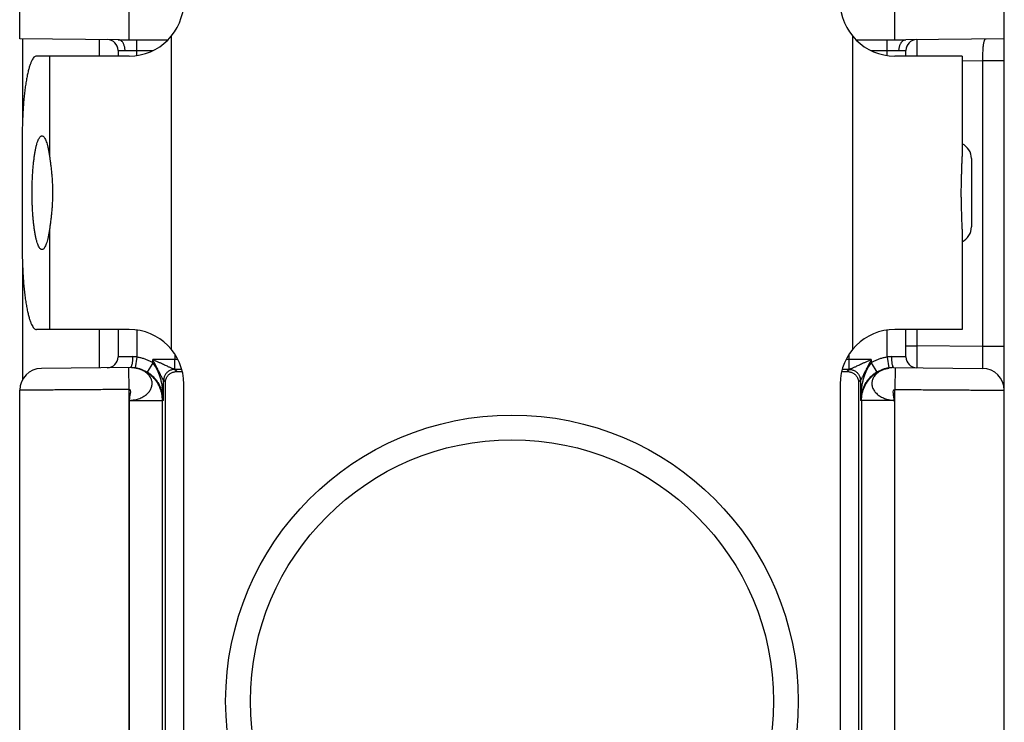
# Model space of a CAD drawing. Header units: inches. Extents: x 0.2 to 16.8, y 0.1 to 10.8.
# Tile 21 of 23: x 8.873 to 9.773, y 7.991 to 8.634. Entities that reach past the tile are written whole.
import ezdxf

# ---------------------------------------------------------------- set-up
doc = ezdxf.new("R2010")
doc.units = ezdxf.units.IN
doc.header["$LTSCALE"] = 0.935
doc.header["$MEASUREMENT"] = 0
doc.layers.get('0').update_dxf_attribs({"linetype": 'CONTINUOUS'})

msp = doc.modelspace()

# ---------------------------------------------------------------- linework, layer by layer
at = {"color": 7, "linetype": 'CONTINUOUS'}
for p, q in [((8.87268, 8.61618), (8.87268, 10.29739)), ((8.97268, 8.61539), (8.97268, 8.67527)), ((9.67268, 8.61539), (9.67268, 8.67527)), ((9.77268, 7.64146), (9.77268, 8.64955)), ((8.96268, 8.61539), (8.87268, 8.61618)), ((8.87518, 8.61616), (8.87518, 8.53873)), ((8.94518, 8.61555), (8.94518, 8.60039)), ((8.96268, 8.61539), (9.00838, 8.61539)), ((8.97968, 8.60093), (8.97968, 8.61539)), ((9.01126, 8.61859), (9.01126, 8.3322)), ((9.63411, 8.3322), (9.63411, 8.61859)), ((9.637, 8.61539), (9.68268, 8.61539)), ((9.66568, 8.60093), (9.66568, 8.61539)), ((9.77268, 8.61618), (9.68268, 8.61539)), ((8.96268, 8.60548), (8.96268, 8.60039)), ((8.96896, 8.60539), (8.99442, 8.60539)), ((9.65096, 8.60539), (9.67641, 8.60539)), ((9.68268, 8.60039), (9.68268, 8.60548)), ((8.97268, 8.60039), (8.888, 8.60039)), ((8.89998, 8.60039), (8.89998, 8.50862)), ((9.73411, 8.60039), (9.67268, 8.60039)), ((9.73411, 8.60039), (9.73411, 8.50862)), ((9.75268, 8.596), (9.73411, 8.59584)), ((9.77268, 8.596), (9.75268, 8.596)), ((9.75268, 8.596), (9.75268, 8.33478)), ((8.87497, 8.52539), (8.87497, 8.42539)), ((9.74268, 8.50661), (9.74268, 8.44418)), ((8.89998, 8.44217), (8.89998, 8.35039)), ((9.73411, 8.44217), (9.73411, 8.35039)), ((8.87518, 8.41206), (8.87518, 8.3044)), ((8.97268, 8.35039), (8.888, 8.35039)), ((8.94518, 8.35039), (8.94518, 8.31524)), ((8.96268, 8.35039), (8.96268, 8.32531)), ((8.97968, 8.34986), (8.97968, 8.32507)), ((9.66568, 8.32507), (9.66568, 8.34986)), ((9.73411, 8.35039), (9.67268, 8.35039)), ((9.68268, 8.32531), (9.68268, 8.35039)), ((9.69268, 8.35039), (9.69268, 8.33531)), ((9.68268, 8.33531), (9.69268, 8.33531)), ((9.75268, 8.33478), (9.69268, 8.33531)), ((9.77268, 8.33478), (9.75268, 8.33478)), ((8.97968, 8.32507), (8.97824, 8.31518)), ((9.01462, 8.32755), (9.01462, 8.32282)), ((9.63075, 8.32282), (9.63075, 8.32755)), ((9.66568, 8.32507), (9.66713, 8.31518)), ((8.99427, 8.31993), (8.98919, 8.31132)), ((9.01462, 8.32282), (8.99427, 8.32282)), ((8.99427, 8.31993), (8.99427, 8.32282)), ((9.01442, 8.31383), (9.01462, 8.32282)), ((9.6511, 8.32282), (9.63075, 8.32282)), ((9.63095, 8.31383), (9.63075, 8.32282)), ((9.6511, 8.32282), (9.6511, 8.31993)), ((9.6511, 8.31993), (9.65618, 8.31132)), ((8.97404, 8.31549), (8.89251, 8.31478)), ((8.97268, 8.29548), (8.97251, 8.31548)), ((8.97883, 8.31492), (8.97864, 8.31496)), ((9.01622, 8.31186), (9.01427, 8.31381)), ((9.6311, 8.31381), (9.62915, 8.31186)), ((9.66674, 8.31496), (9.66653, 8.31491)), ((9.66698, 8.31501), (9.66673, 8.31496)), ((9.66729, 8.31508), (9.66695, 8.31501)), ((9.67133, 8.31549), (9.75286, 8.31478)), ((9.67286, 8.31548), (9.67268, 8.29548)), ((9.00592, 8.30216), (9.00427, 8.30381)), ((9.00427, 8.28549), (9.00427, 8.30381)), ((9.00592, 7.97805), (9.00592, 8.30216)), ((9.02268, 7.86039), (9.02268, 8.30039)), ((9.62268, 8.30039), (9.62268, 7.86039)), ((9.6411, 8.30381), (9.63945, 8.30216)), ((9.63945, 8.30216), (9.63945, 7.97805)), ((9.6411, 8.30381), (9.6411, 8.28549)), ((8.87268, 7.6416), (8.87268, 8.29478)), ((8.97307, 7.84388), (8.9732, 8.28548)), ((8.9732, 8.28548), (9.0032, 8.28548)), ((9.00427, 8.28549), (9.0032, 8.28548)), ((9.0032, 7.84388), (9.0032, 8.28548)), ((9.64217, 8.28548), (9.6411, 8.28549)), ((9.67217, 8.28548), (9.64217, 8.28548)), ((9.64217, 8.28548), (9.64217, 7.84388)), ((9.67217, 8.28548), (9.6723, 7.84388))]:
    msp.add_line(p, q, dxfattribs=at)
for points in [[(8.97864, 8.31496), (8.97842, 8.31501), (8.97813, 8.31507), (8.97776, 8.31514), (8.97734, 8.31522), (8.97688, 8.31529), (8.97638, 8.31536), (8.97584, 8.31541), (8.97527, 8.31546), (8.97467, 8.31549), (8.97404, 8.31549)], [(9.67136, 8.31549), (9.67073, 8.31549), (9.67014, 8.31546), (9.66958, 8.31542), (9.66904, 8.31536), (9.66855, 8.3153), (9.66809, 8.31522), (9.66766, 8.31515), (9.66724, 8.31507)]]:
    msp.add_lwpolyline(points, dxfattribs=at)
for radius in [0.26173, 0.2391]:
    msp.add_circle((9.32268, 8.01039), radius, dxfattribs=at)
for centre, radius, start, end in [((8.97268, 8.65039), 0.05, 270, 360), ((9.67268, 8.65039), 0.05, 180, 270), ((8.95268, 8.60548), 0.01, 0, 89.50006), ((9.69268, 8.60548), 0.01, 90.5, 179.99986), ((9.72768, 8.50661), 0.015, 0, 64.60515), ((9.72768, 8.44418), 0.015, 295.39485, 360), ((8.97268, 8.30039), 0.05, 0, 90), ((9.67268, 8.30039), 0.05, 90, 180), ((8.95268, 8.32531), 0.01, 270.5, 360), ((9.69268, 8.32531), 0.01, 180, 269.50006), ((8.89268, 8.29478), 0.02, 90.5, 180), ((9.75268, 8.29478), 0.02, 0, 89.5)]:
    msp.add_arc(centre, radius, start, end, dxfattribs=at)
for points, knots in [([(8.96898, 8.60539), (8.96898, 8.60583), (8.96895, 8.6067), (8.96879, 8.60797), (8.96852, 8.60921), (8.96816, 8.61038), (8.96771, 8.61147), (8.96717, 8.61246), (8.96655, 8.61332), (8.96587, 8.61406), (8.96513, 8.61464), (8.96434, 8.61507), (8.96353, 8.61533), (8.96296, 8.61539), (8.96268, 8.61539)], [0, 0, 0, 0, 0.100701, 0.200464, 0.298247, 0.393104, 0.484217, 0.570942, 0.652865, 0.729857, 0.802132, 0.870297, 0.935358, 1, 1, 1, 1]), ([(9.67639, 8.60539), (9.6764, 8.60583), (9.67646, 8.60669), (9.67661, 8.60797), (9.67688, 8.60921), (9.67724, 8.61038), (9.67769, 8.61147), (9.67823, 8.61246), (9.67885, 8.61332), (9.67953, 8.61406), (9.68027, 8.61464), (9.68105, 8.61507), (9.68186, 8.61533), (9.68241, 8.61539), (9.68268, 8.61539)], [0, 0, 0, 0, 0.101039, 0.201009, 0.298998, 0.394046, 0.485322, 0.57217, 0.654169, 0.731188, 0.80345, 0.871583, 0.936631, 1, 1, 1, 1]), ([(9.6926, 8.61548), (9.6926, 8.61544), (9.6926, 8.61527), (9.6926, 8.6149), (9.6926, 8.61428), (9.69261, 8.61342), (9.69261, 8.61234), (9.69262, 8.61104), (9.69262, 8.60955), (9.69263, 8.60789), (9.69264, 8.60607), (9.69265, 8.60412), (9.69266, 8.60221), (9.69266, 8.60096), (9.69266, 8.60039)], [0, 0, 0, 0, 0.008352, 0.033305, 0.074542, 0.131547, 0.203599, 0.289788, 0.389008, 0.499925, 0.621074, 0.75096, 0.88803, 1, 1, 1, 1]), ([(9.75608, 8.61603), (9.75588, 8.61603), (9.75546, 8.61595), (9.75491, 8.61554), (9.75448, 8.6149), (9.75412, 8.61403), (9.75382, 8.61295), (9.75357, 8.61166), (9.75336, 8.61017), (9.75318, 8.6085), (9.75303, 8.60668), (9.75292, 8.60471), (9.75282, 8.60263), (9.75276, 8.60047), (9.75271, 8.59825), (9.75269, 8.59676), (9.75268, 8.596)], [0, 0, 0, 0, 0.029139, 0.059052, 0.094475, 0.138141, 0.191116, 0.253535, 0.325008, 0.404829, 0.492076, 0.585698, 0.684557, 0.787428, 0.893021, 1, 1, 1, 1]), ([(8.96268, 8.60548), (8.96272, 8.60548), (8.96286, 8.60548), (8.96317, 8.60547), (8.96369, 8.60547), (8.9644, 8.60546), (8.96531, 8.60544), (8.96639, 8.60543), (8.96762, 8.60541), (8.9685, 8.6054), (8.96896, 8.60539)], [0, 0, 0, 0, 0.016768, 0.066866, 0.149675, 0.264166, 0.408951, 0.582131, 0.781019, 1, 1, 1, 1]), ([(9.67641, 8.60539), (9.67688, 8.6054), (9.67776, 8.60541), (9.679, 8.60543), (9.68007, 8.60544), (9.68097, 8.60546), (9.68169, 8.60547), (9.6822, 8.60547), (9.68251, 8.60548), (9.68265, 8.60548), (9.68268, 8.60548)], [0, 0, 0, 0, 0.222505, 0.420865, 0.593186, 0.737164, 0.851097, 0.933479, 0.983319, 1, 1, 1, 1]), ([(8.888, 8.60039), (8.88761, 8.60039), (8.88674, 8.60015), (8.8856, 8.5992), (8.8845, 8.59774), (8.88344, 8.59575), (8.88241, 8.59323), (8.88141, 8.59021), (8.88047, 8.58669), (8.87957, 8.58272), (8.87874, 8.5783), (8.87798, 8.57349), (8.8773, 8.56831), (8.87669, 8.5628), (8.87617, 8.55701), (8.87574, 8.55098), (8.8754, 8.54476), (8.87515, 8.53839), (8.87501, 8.53191), (8.87497, 8.52757), (8.87497, 8.52539)], [0, 0, 0, 0, 0.01501, 0.033132, 0.056205, 0.085003, 0.119817, 0.160664, 0.207377, 0.259757, 0.317442, 0.380071, 0.447239, 0.518415, 0.593152, 0.670865, 0.750989, 0.832983, 0.91617, 1, 1, 1, 1]), ([(8.884, 8.47539), (8.884, 8.47702), (8.88403, 8.48027), (8.88415, 8.4851), (8.88435, 8.48985), (8.88462, 8.49447), (8.88497, 8.49892), (8.88538, 8.50316), (8.88587, 8.50716), (8.88641, 8.51087), (8.88702, 8.51427), (8.88767, 8.51733), (8.88837, 8.52002), (8.88911, 8.52232), (8.88988, 8.5242), (8.89068, 8.52567), (8.8915, 8.52671), (8.8923, 8.52729), (8.89284, 8.52739), (8.89303, 8.52739)], [0, 0, 0, 0, 0.090411, 0.180166, 0.268179, 0.354058, 0.436864, 0.515841, 0.590571, 0.66014, 0.72421, 0.782224, 0.833636, 0.878332, 0.91596, 0.946597, 0.970655, 0.989207, 1, 1, 1, 1]), ([(8.89303, 8.52739), (8.89313, 8.52739), (8.89353, 8.52736), (8.89427, 8.52699), (8.8951, 8.52609), (8.8959, 8.52478), (8.89668, 8.52304), (8.89743, 8.52089), (8.89815, 8.51834), (8.89882, 8.51542), (8.89944, 8.51214), (8.89981, 8.50983), (8.89998, 8.50862)], [0, 0, 0, 0, 0.013061, 0.057788, 0.114723, 0.188254, 0.279637, 0.389454, 0.51734, 0.662227, 0.823706, 1, 1, 1, 1]), ([(8.89998, 8.50862), (8.90015, 8.50743), (8.9005, 8.50498), (8.901, 8.50119), (8.90147, 8.4972), (8.90189, 8.49303), (8.90224, 8.48874), (8.9025, 8.48434), (8.90266, 8.47988), (8.90269, 8.47689), (8.90269, 8.47539)], [0, 0, 0, 0, 0.107772, 0.222648, 0.343597, 0.469414, 0.59897, 0.73125, 0.865238, 1, 1, 1, 1]), ([(9.73411, 8.44217), (9.73411, 8.44343), (9.73407, 8.44606), (9.73396, 8.45012), (9.73382, 8.45442), (9.73367, 8.45889), (9.73353, 8.46351), (9.73343, 8.46823), (9.73338, 8.473), (9.73338, 8.47779), (9.73343, 8.48256), (9.73353, 8.48728), (9.73367, 8.49189), (9.73382, 8.49637), (9.73396, 8.50067), (9.73407, 8.50473), (9.73411, 8.50735), (9.73411, 8.50862)], [0, 0, 0, 0, 0.057174, 0.11851, 0.183387, 0.251036, 0.320796, 0.391919, 0.463907, 0.536099, 0.608087, 0.679207, 0.74897, 0.816612, 0.881494, 0.942826, 1, 1, 1, 1]), ([(8.89303, 8.4234), (8.89284, 8.4234), (8.8923, 8.4235), (8.8915, 8.42408), (8.89068, 8.42512), (8.88988, 8.42659), (8.88911, 8.42847), (8.88837, 8.43077), (8.88767, 8.43346), (8.88702, 8.43652), (8.88641, 8.43992), (8.88587, 8.44363), (8.88538, 8.44763), (8.88497, 8.45187), (8.88462, 8.45632), (8.88435, 8.46094), (8.88415, 8.46569), (8.88403, 8.47052), (8.884, 8.47376), (8.884, 8.47539)], [0, 0, 0, 0, 0.010793, 0.029345, 0.053403, 0.08404, 0.121668, 0.166364, 0.217776, 0.27579, 0.33986, 0.409429, 0.484159, 0.563136, 0.645942, 0.731821, 0.819834, 0.909589, 1, 1, 1, 1]), ([(8.90269, 8.47539), (8.90269, 8.4739), (8.90266, 8.47091), (8.9025, 8.46645), (8.90224, 8.46205), (8.90189, 8.45775), (8.90147, 8.45359), (8.901, 8.4496), (8.9005, 8.44581), (8.90015, 8.44335), (8.89998, 8.44217)], [0, 0, 0, 0, 0.13476, 0.268738, 0.401024, 0.530576, 0.656401, 0.777347, 0.892227, 1, 1, 1, 1]), ([(8.89998, 8.44217), (8.89981, 8.44096), (8.89944, 8.43865), (8.89882, 8.43537), (8.89815, 8.43244), (8.89743, 8.4299), (8.89668, 8.42774), (8.8959, 8.42601), (8.8951, 8.42469), (8.89427, 8.4238), (8.89353, 8.42343), (8.89313, 8.4234), (8.89303, 8.4234)], [0, 0, 0, 0, 0.176294, 0.337773, 0.48266, 0.610546, 0.720363, 0.811746, 0.885277, 0.942212, 0.986939, 1, 1, 1, 1]), ([(8.87497, 8.42539), (8.87497, 8.42322), (8.87501, 8.41887), (8.87515, 8.4124), (8.8754, 8.40603), (8.87574, 8.3998), (8.87617, 8.39377), (8.87669, 8.38798), (8.8773, 8.38248), (8.87798, 8.3773), (8.87874, 8.37248), (8.87957, 8.36807), (8.88047, 8.36409), (8.88141, 8.36058), (8.88241, 8.35756), (8.88344, 8.35504), (8.8845, 8.35305), (8.8856, 8.35158), (8.88674, 8.35064), (8.88761, 8.35039), (8.888, 8.35039)], [0, 0, 0, 0, 0.08383, 0.167017, 0.249011, 0.329135, 0.406848, 0.481585, 0.552761, 0.619929, 0.682558, 0.740243, 0.792623, 0.839336, 0.880183, 0.914997, 0.943795, 0.966868, 0.98499, 1, 1, 1, 1]), ([(9.69268, 8.33531), (9.69268, 8.33456), (9.69267, 8.33308), (9.69267, 8.33087), (9.69266, 8.32872), (9.69265, 8.32666), (9.69264, 8.3247), (9.69263, 8.32288), (9.69262, 8.32121), (9.69262, 8.31973), (9.69261, 8.31844), (9.69261, 8.31736), (9.6926, 8.31651), (9.6926, 8.31589), (9.6926, 8.31552), (9.6926, 8.31535), (9.6926, 8.31531)], [0, 0, 0, 0, 0.112079, 0.222746, 0.330605, 0.434301, 0.532523, 0.624031, 0.707658, 0.782311, 0.847055, 0.901139, 0.943933, 0.97492, 0.9937, 1, 1, 1, 1]), ([(9.75268, 8.33478), (9.75269, 8.33404), (9.7527, 8.33255), (9.75272, 8.33035), (9.75274, 8.3282), (9.75276, 8.32614), (9.75278, 8.32419), (9.75279, 8.32236), (9.75281, 8.3207), (9.75282, 8.31921), (9.75283, 8.31792), (9.75284, 8.31684), (9.75285, 8.31598), (9.75285, 8.31537), (9.75286, 8.31499), (9.75286, 8.31482), (9.75286, 8.31478)], [0, 0, 0, 0, 0.111979, 0.222559, 0.330344, 0.433969, 0.532127, 0.623579, 0.707176, 0.781877, 0.846748, 0.900976, 0.943882, 0.974924, 0.99371, 1, 1, 1, 1]), ([(8.97584, 8.32549), (8.97523, 8.32548), (8.97404, 8.32546), (8.97229, 8.32544), (8.97064, 8.32542), (8.9691, 8.3254), (8.96769, 8.32538), (8.96643, 8.32536), (8.96534, 8.32534), (8.96442, 8.32533), (8.9637, 8.32532), (8.96318, 8.32531), (8.96286, 8.32531), (8.96272, 8.32531), (8.96268, 8.32531)], [0, 0, 0, 0, 0.138736, 0.272059, 0.398329, 0.515974, 0.623505, 0.719582, 0.803004, 0.872729, 0.927884, 0.967781, 0.99192, 1, 1, 1, 1]), ([(8.97584, 8.32549), (8.97585, 8.32506), (8.97584, 8.32419), (8.97579, 8.32292), (8.97571, 8.32169), (8.97559, 8.32052), (8.97544, 8.31944), (8.97526, 8.31846), (8.97505, 8.3176), (8.97481, 8.31687), (8.97456, 8.31629), (8.97429, 8.31586), (8.97408, 8.31564), (8.97396, 8.31558)], [0, 0, 0, 0, 0.126798, 0.251512, 0.372133, 0.486731, 0.593503, 0.690815, 0.777255, 0.851709, 0.913472, 0.9625, 1, 1, 1, 1]), ([(8.97968, 8.32507), (8.97926, 8.32517), (8.97841, 8.32533), (8.97712, 8.32547), (8.97627, 8.3255), (8.97584, 8.32549)], [0, 0, 0, 0, 0.338238, 0.671749, 1, 1, 1, 1]), ([(8.99427, 8.31993), (8.99338, 8.32046), (8.99155, 8.32144), (8.98871, 8.3227), (8.98578, 8.32374), (8.98277, 8.32454), (8.98072, 8.32492), (8.97968, 8.32507)], [0, 0, 0, 0, 0.200053, 0.399482, 0.598878, 0.798852, 1, 1, 1, 1]), ([(9.66568, 8.32507), (9.66466, 8.32492), (9.66261, 8.32454), (9.65961, 8.32374), (9.65667, 8.32271), (9.65383, 8.32144), (9.65199, 8.32046), (9.6511, 8.31993)], [0, 0, 0, 0, 0.200513, 0.400157, 0.599541, 0.79929, 1, 1, 1, 1]), ([(9.66953, 8.32549), (9.6691, 8.3255), (9.66825, 8.32547), (9.66696, 8.32533), (9.66611, 8.32517), (9.66568, 8.32507)], [0, 0, 0, 0, 0.328252, 0.661763, 1, 1, 1, 1]), ([(9.66953, 8.32549), (9.66952, 8.32506), (9.66953, 8.32419), (9.66957, 8.32292), (9.66966, 8.32169), (9.66978, 8.32052), (9.66993, 8.31944), (9.67011, 8.31846), (9.67032, 8.3176), (9.67056, 8.31687), (9.67081, 8.31629), (9.67108, 8.31586), (9.67129, 8.31564), (9.67141, 8.31558)], [0, 0, 0, 0, 0.126793, 0.251503, 0.372121, 0.486717, 0.593488, 0.6908, 0.777242, 0.851698, 0.913466, 0.962497, 1, 1, 1, 1]), ([(9.68268, 8.32531), (9.68265, 8.32531), (9.68251, 8.32531), (9.68219, 8.32531), (9.68167, 8.32532), (9.68095, 8.32533), (9.68003, 8.32534), (9.67894, 8.32536), (9.67768, 8.32538), (9.67627, 8.3254), (9.67473, 8.32542), (9.67308, 8.32544), (9.67133, 8.32546), (9.67014, 8.32548), (9.66953, 8.32549)], [0, 0, 0, 0, 0.00808, 0.032219, 0.072116, 0.127271, 0.196996, 0.280418, 0.376495, 0.484026, 0.601671, 0.727941, 0.861264, 1, 1, 1, 1]), ([(9.01442, 8.31383), (9.01431, 8.31383), (9.01411, 8.31384), (9.01379, 8.31397), (9.01339, 8.31412), (9.01285, 8.31435), (9.01215, 8.31465), (9.01129, 8.31503), (9.01025, 8.31549), (9.00904, 8.31604), (9.00764, 8.31668), (9.00603, 8.31741), (9.00419, 8.31825), (9.00212, 8.3192), (8.99978, 8.32028), (8.99713, 8.3215), (8.99526, 8.32237), (8.99427, 8.32282)], [0, 0, 0, 0, 0.015115, 0.027529, 0.046622, 0.072964, 0.107266, 0.149865, 0.200952, 0.261033, 0.330615, 0.410423, 0.501292, 0.604263, 0.72057, 0.851856, 1, 1, 1, 1]), ([(9.00425, 8.30383), (9.00422, 8.30384), (9.00415, 8.30394), (9.00402, 8.30413), (9.00383, 8.30445), (9.00357, 8.30491), (9.00324, 8.30553), (9.00281, 8.30631), (9.00231, 8.30726), (9.00171, 8.3084), (9.00101, 8.30973), (9.00022, 8.31127), (8.9993, 8.31304), (8.99826, 8.31507), (8.99707, 8.31737), (8.99573, 8.31999), (8.99478, 8.32184), (8.99427, 8.32282)], [0, 0, 0, 0, 0.005014, 0.015708, 0.03258, 0.05699, 0.089646, 0.130618, 0.180668, 0.240292, 0.310026, 0.390725, 0.483293, 0.588922, 0.708971, 0.845299, 1, 1, 1, 1]), ([(9.00427, 8.28549), (9.00426, 8.28746), (9.0041, 8.29115), (9.00351, 8.29635), (9.00268, 8.30091), (9.00168, 8.30491), (9.00057, 8.3084), (8.99938, 8.31144), (8.99813, 8.31408), (8.99687, 8.31635), (8.99559, 8.31827), (8.99471, 8.31941), (8.99427, 8.31993)], [0, 0, 0, 0, 0.161384, 0.303793, 0.429888, 0.541999, 0.641917, 0.731064, 0.810591, 0.88144, 0.94437, 1, 1, 1, 1]), ([(9.6511, 8.32282), (9.65011, 8.32237), (9.64824, 8.3215), (9.64559, 8.32028), (9.64325, 8.3192), (9.64117, 8.31825), (9.63934, 8.31741), (9.63773, 8.31668), (9.63633, 8.31604), (9.63511, 8.31549), (9.63408, 8.31503), (9.63322, 8.31465), (9.63252, 8.31435), (9.63198, 8.31412), (9.63158, 8.31397), (9.63126, 8.31384), (9.63106, 8.31383), (9.63095, 8.31383)], [0, 0, 0, 0, 0.148169, 0.279493, 0.395834, 0.498839, 0.589735, 0.669564, 0.739148, 0.799226, 0.850297, 0.892869, 0.927147, 0.95345, 0.972501, 0.984901, 1, 1, 1, 1]), ([(9.6511, 8.31993), (9.65066, 8.31941), (9.64978, 8.31827), (9.6485, 8.31635), (9.64723, 8.31408), (9.64599, 8.31144), (9.6448, 8.3084), (9.64369, 8.30491), (9.64269, 8.30091), (9.64186, 8.29635), (9.64127, 8.29115), (9.64111, 8.28746), (9.6411, 8.28549)], [0, 0, 0, 0, 0.05563, 0.11856, 0.189409, 0.268936, 0.358083, 0.458001, 0.570112, 0.696207, 0.838616, 1, 1, 1, 1]), ([(9.6511, 8.32282), (9.65059, 8.32184), (9.64964, 8.31999), (9.6483, 8.31737), (9.64711, 8.31506), (9.64607, 8.31304), (9.64515, 8.31127), (9.64435, 8.30972), (9.64365, 8.30839), (9.64306, 8.30725), (9.64255, 8.3063), (9.64213, 8.30553), (9.6418, 8.30491), (9.64154, 8.30445), (9.64135, 8.30413), (9.64122, 8.30394), (9.64115, 8.30384), (9.64112, 8.30383)], [0, 0, 0, 0, 0.154775, 0.291182, 0.411297, 0.516982, 0.609591, 0.690314, 0.760057, 0.819659, 0.869697, 0.910604, 0.9432, 0.967584, 0.98439, 0.995004, 1, 1, 1, 1]), ([(8.9732, 8.28548), (8.97403, 8.28554), (8.97565, 8.28568), (8.97801, 8.28607), (8.98024, 8.28663), (8.98234, 8.28734), (8.98431, 8.2882), (8.98614, 8.28919), (8.98781, 8.29033), (8.98931, 8.2916), (8.99063, 8.29296), (8.99174, 8.29442), (8.99262, 8.29596), (8.99326, 8.29755), (8.99365, 8.29918), (8.9938, 8.30082), (8.99369, 8.30246), (8.99333, 8.30407), (8.99272, 8.30564), (8.99187, 8.30715), (8.99079, 8.30858), (8.98951, 8.3099), (8.98806, 8.31108), (8.98649, 8.31212), (8.9848, 8.31302), (8.98301, 8.31378), (8.98113, 8.31441), (8.97983, 8.31473), (8.97917, 8.31487)], [0, 0, 0, 0, 0.049742, 0.097442, 0.143317, 0.187629, 0.230556, 0.272178, 0.312578, 0.351799, 0.389732, 0.426327, 0.461639, 0.495799, 0.52905, 0.561742, 0.594312, 0.627151, 0.660624, 0.695126, 0.730911, 0.76774, 0.805212, 0.842971, 0.881143, 0.919913, 0.959473, 1, 1, 1, 1]), ([(8.97854, 8.315), (8.97807, 8.31508), (8.97691, 8.31527), (8.97541, 8.31542), (8.97437, 8.31546), (8.97404, 8.31547)], [0, 0, 0, 0, 0.31382, 0.776485, 1, 1, 1, 1]), ([(8.97529, 8.31546), (8.97525, 8.31546), (8.97519, 8.31546), (8.97513, 8.31547), (8.97511, 8.31547)], [0, 0, 0, 0, 0.640083, 1, 1, 1, 1]), ([(8.97824, 8.31518), (8.97773, 8.31525), (8.97675, 8.31537), (8.97576, 8.31544), (8.97529, 8.31546)], [0, 0, 0, 0, 0.522288, 1, 1, 1, 1]), ([(8.98919, 8.31132), (8.98835, 8.31181), (8.98663, 8.31272), (8.98392, 8.31383), (8.98132, 8.3146), (8.97961, 8.31496), (8.97885, 8.31508)], [0, 0, 0, 0, 0.26355, 0.527306, 0.79127, 1, 1, 1, 1]), ([(9.0032, 8.28548), (9.0032, 8.28646), (9.0031, 8.28841), (9.00268, 8.29131), (9.00197, 8.29417), (9.00097, 8.29695), (8.99971, 8.29964), (8.99818, 8.30219), (8.9964, 8.30458), (8.9944, 8.30678), (8.9922, 8.30877), (8.98981, 8.31053), (8.98725, 8.31205), (8.98456, 8.31331), (8.98175, 8.31429), (8.97982, 8.31476), (8.97885, 8.31495)], [0, 0, 0, 0, 0.070654, 0.141253, 0.212098, 0.28333, 0.35493, 0.426731, 0.498459, 0.570052, 0.641614, 0.713212, 0.784868, 0.856566, 0.928285, 1, 1, 1, 1]), ([(9.00427, 8.28549), (9.00425, 8.28665), (9.00408, 8.28893), (9.00345, 8.29226), (9.00249, 8.29538), (9.00128, 8.29824), (8.99988, 8.3008), (8.99837, 8.30305), (8.9968, 8.305), (8.99523, 8.30668), (8.99367, 8.30812), (8.99215, 8.30935), (8.99066, 8.31041), (8.98967, 8.31103), (8.98919, 8.31132)], [0, 0, 0, 0, 0.110718, 0.219538, 0.324586, 0.424245, 0.517562, 0.604132, 0.683989, 0.75748, 0.825135, 0.887613, 0.945596, 1, 1, 1, 1]), ([(9.01423, 8.31383), (9.01379, 8.31383), (9.01292, 8.31377), (9.01164, 8.31351), (9.0104, 8.31309), (9.00923, 8.31251), (9.00814, 8.31178), (9.00716, 8.31091), (9.00629, 8.30993), (9.00557, 8.30884), (9.00499, 8.30766), (9.00457, 8.30642), (9.00431, 8.30514), (9.00425, 8.30426), (9.00425, 8.30383)], [0, 0, 0, 0, 0.083215, 0.16645, 0.249711, 0.332998, 0.416312, 0.499653, 0.583017, 0.666401, 0.749798, 0.833201, 0.916604, 1, 1, 1, 1]), ([(9.01427, 8.31381), (9.01383, 8.31381), (9.01296, 8.31375), (9.01167, 8.3135), (9.01043, 8.31307), (9.00926, 8.31249), (9.00817, 8.31176), (9.00718, 8.3109), (9.00631, 8.30991), (9.00559, 8.30882), (9.00501, 8.30765), (9.00458, 8.30641), (9.00433, 8.30512), (9.00427, 8.30425), (9.00427, 8.30381)], [0, 0, 0, 0, 0.083327, 0.166657, 0.249991, 0.333326, 0.416663, 0.500001, 0.583339, 0.666676, 0.750011, 0.833344, 0.916674, 1, 1, 1, 1]), ([(9.00592, 8.30216), (9.00593, 8.30269), (9.00605, 8.30375), (9.00648, 8.30528), (9.00714, 8.3067), (9.00799, 8.30797), (9.009, 8.30907), (9.01011, 8.30998), (9.01129, 8.3107), (9.01251, 8.31124), (9.01376, 8.31161), (9.015, 8.31182), (9.01582, 8.31186), (9.01622, 8.31186)], [0, 0, 0, 0, 0.102098, 0.203172, 0.302941, 0.400744, 0.495306, 0.586692, 0.674756, 0.759926, 0.842909, 0.923052, 1, 1, 1, 1]), ([(9.01427, 8.31381), (9.01427, 8.31381), (9.01426, 8.31382), (9.01424, 8.31382), (9.01423, 8.31382), (9.01423, 8.31383)], [0, 0, 0, 0, 0.22676, 0.558114, 1, 1, 1, 1]), ([(9.02083, 8.31381), (9.02079, 8.31381), (9.02005, 8.31381), (9.01859, 8.31382), (9.01642, 8.31383), (9.01497, 8.31383), (9.01423, 8.31383)], [0, 0, 0, 0, 0.015046, 0.339661, 0.664176, 1, 1, 1, 1]), ([(9.01622, 8.31186), (9.01682, 8.31185), (9.01806, 8.31184), (9.01976, 8.31183), (9.02086, 8.31183), (9.02132, 8.31183)], [0, 0, 0, 0, 0.356402, 0.728482, 1, 1, 1, 1]), ([(9.62405, 8.31183), (9.62451, 8.31183), (9.62561, 8.31183), (9.62731, 8.31184), (9.62855, 8.31185), (9.62915, 8.31186)], [0, 0, 0, 0, 0.271518, 0.643598, 1, 1, 1, 1]), ([(9.63114, 8.31383), (9.6303, 8.31383), (9.62868, 8.31382), (9.62648, 8.31382), (9.62512, 8.31381), (9.62454, 8.31381)], [0, 0, 0, 0, 0.382927, 0.737633, 1, 1, 1, 1]), ([(9.62915, 8.31186), (9.62955, 8.31186), (9.63037, 8.31182), (9.63161, 8.31161), (9.63286, 8.31124), (9.63408, 8.3107), (9.63526, 8.30998), (9.63637, 8.30907), (9.63738, 8.30797), (9.63823, 8.3067), (9.63889, 8.30528), (9.63932, 8.30375), (9.63944, 8.30269), (9.63945, 8.30216)], [0, 0, 0, 0, 0.076948, 0.157091, 0.240074, 0.325244, 0.413308, 0.504694, 0.599256, 0.697059, 0.796828, 0.897902, 1, 1, 1, 1]), ([(9.63114, 8.31383), (9.63114, 8.31382), (9.63113, 8.31382), (9.63111, 8.31382), (9.6311, 8.31381), (9.6311, 8.31381)], [0, 0, 0, 0, 0.451272, 0.777579, 1, 1, 1, 1]), ([(9.6311, 8.31381), (9.63154, 8.31381), (9.63241, 8.31375), (9.6337, 8.3135), (9.63494, 8.31307), (9.63611, 8.31249), (9.6372, 8.31176), (9.63819, 8.3109), (9.63905, 8.30991), (9.63978, 8.30882), (9.64036, 8.30765), (9.64079, 8.30641), (9.64104, 8.30512), (9.6411, 8.30425), (9.6411, 8.30381)], [0, 0, 0, 0, 0.083327, 0.166657, 0.249991, 0.333326, 0.416663, 0.500001, 0.583339, 0.666676, 0.750011, 0.833344, 0.916673, 1, 1, 1, 1]), ([(9.63114, 8.31383), (9.63158, 8.31383), (9.63245, 8.31377), (9.63373, 8.31351), (9.63497, 8.31309), (9.63614, 8.31251), (9.63723, 8.31178), (9.63821, 8.31091), (9.63908, 8.30993), (9.6398, 8.30884), (9.64038, 8.30766), (9.64081, 8.30642), (9.64106, 8.30514), (9.64112, 8.30426), (9.64112, 8.30383)], [0, 0, 0, 0, 0.083215, 0.166449, 0.249708, 0.332993, 0.416306, 0.499646, 0.583009, 0.666393, 0.74979, 0.833195, 0.916601, 1, 1, 1, 1]), ([(9.65618, 8.31132), (9.6557, 8.31103), (9.65471, 8.31041), (9.65322, 8.30935), (9.6517, 8.30812), (9.65014, 8.30668), (9.64856, 8.305), (9.647, 8.30305), (9.64549, 8.3008), (9.64409, 8.29824), (9.64288, 8.29538), (9.64192, 8.29226), (9.64129, 8.28893), (9.64112, 8.28665), (9.6411, 8.28549)], [0, 0, 0, 0, 0.054404, 0.112387, 0.174865, 0.24252, 0.316011, 0.395868, 0.482438, 0.575755, 0.675414, 0.780462, 0.889282, 1, 1, 1, 1]), ([(9.64217, 8.28548), (9.64217, 8.28647), (9.64227, 8.28845), (9.64271, 8.29138), (9.64343, 8.29425), (9.64443, 8.29704), (9.64571, 8.29972), (9.64724, 8.30226), (9.64901, 8.30464), (9.65101, 8.30683), (9.65322, 8.30881), (9.65561, 8.31056), (9.65816, 8.31207), (9.66085, 8.31332), (9.66364, 8.3143), (9.66556, 8.31476), (9.66652, 8.31495)], [0, 0, 0, 0, 0.071462, 0.142925, 0.214386, 0.285847, 0.357308, 0.428767, 0.500226, 0.571683, 0.64314, 0.714595, 0.78605, 0.857503, 0.928956, 1, 1, 1, 1]), ([(9.66653, 8.31494), (9.66613, 8.31486), (9.66503, 8.31462), (9.66326, 8.31411), (9.66128, 8.31335), (9.65944, 8.31244), (9.65775, 8.3114), (9.65622, 8.31022), (9.65488, 8.30892), (9.65375, 8.30752), (9.65284, 8.30603), (9.65217, 8.30447), (9.65175, 8.30286), (9.65157, 8.30123), (9.65165, 8.29959), (9.65199, 8.29796), (9.65257, 8.29636), (9.65339, 8.2948), (9.65444, 8.29332), (9.6557, 8.29194), (9.65713, 8.29067), (9.65868, 8.28955), (9.66036, 8.28857), (9.66213, 8.28772), (9.664, 8.287), (9.66595, 8.28639), (9.66798, 8.28592), (9.67006, 8.28561), (9.67146, 8.28551), (9.67217, 8.28548)], [0, 0, 0, 0, 0.023893, 0.067451, 0.109551, 0.150274, 0.18967, 0.227877, 0.264922, 0.300714, 0.335242, 0.368737, 0.401518, 0.433912, 0.46629, 0.499096, 0.532743, 0.567578, 0.603712, 0.640917, 0.678817, 0.71697, 0.755382, 0.794322, 0.834044, 0.87473, 0.916184, 0.958067, 1, 1, 1, 1]), ([(9.6665, 8.31508), (9.66575, 8.31495), (9.66405, 8.3146), (9.66145, 8.31383), (9.65875, 8.31272), (9.65702, 8.31181), (9.65618, 8.31132)], [0, 0, 0, 0, 0.206915, 0.471273, 0.73563, 1, 1, 1, 1]), ([(9.67136, 8.31547), (9.67089, 8.31546), (9.66962, 8.3154), (9.66805, 8.31521), (9.66695, 8.31502), (9.66664, 8.31496)], [0, 0, 0, 0, 0.299078, 0.798476, 1, 1, 1, 1]), ([(9.67031, 8.31547), (9.67027, 8.31547), (9.66972, 8.31545), (9.66866, 8.31537), (9.66764, 8.31525), (9.66713, 8.31518)], [0, 0, 0, 0, 0.038062, 0.516266, 1, 1, 1, 1]), ([(9.00427, 8.30381), (9.00427, 8.30381), (9.00427, 8.30382), (9.00426, 8.30382), (9.00425, 8.30383), (9.00425, 8.30383)], [0, 0, 0, 0, 0.261452, 0.590507, 1, 1, 1, 1]), ([(9.64112, 8.30383), (9.64112, 8.30383), (9.64111, 8.30382), (9.6411, 8.30382), (9.6411, 8.30381), (9.6411, 8.30381)], [0, 0, 0, 0, 0.409582, 0.738606, 1, 1, 1, 1]), ([(8.97268, 8.29548), (8.97019, 8.29546), (8.96522, 8.29543), (8.9578, 8.29538), (8.95046, 8.29533), (8.94324, 8.29528), (8.9362, 8.29523), (8.92935, 8.29518), (8.92276, 8.29513), (8.91644, 8.29509), (8.91044, 8.29505), (8.9048, 8.29501), (8.89952, 8.29497), (8.89466, 8.29494), (8.89023, 8.29491), (8.88626, 8.29488), (8.88277, 8.29485), (8.87978, 8.29483), (8.87731, 8.29481), (8.87538, 8.2948), (8.87399, 8.29479), (8.87315, 8.29479), (8.87278, 8.29478), (8.87268, 8.29478)], [0, 0, 0, 0, 0.074781, 0.149148, 0.22268, 0.29496, 0.36558, 0.434132, 0.500221, 0.563479, 0.623566, 0.680159, 0.73296, 0.781689, 0.826079, 0.865874, 0.900843, 0.930781, 0.955512, 0.974894, 0.988816, 0.9972, 1, 1, 1, 1]), ([(8.97307, 7.84388), (8.97307, 7.89406), (8.9725, 7.99441), (8.97274, 8.14495), (8.97268, 8.2453), (8.97268, 8.29548)], [0, 0, 0, 0, 0.333334, 0.666667, 1, 1, 1, 1]), ([(9.6723, 7.84388), (9.6723, 7.89406), (9.67287, 7.99441), (9.67263, 8.14495), (9.67268, 8.2453), (9.67268, 8.29548)], [0, 0, 0, 0, 0.333334, 0.666667, 1, 1, 1, 1]), ([(9.67268, 8.29548), (9.67518, 8.29546), (9.68014, 8.29543), (9.68756, 8.29538), (9.6949, 8.29533), (9.70211, 8.29528), (9.70915, 8.29523), (9.71599, 8.29518), (9.72259, 8.29513), (9.72891, 8.29509), (9.73492, 8.29505), (9.74058, 8.29501), (9.74585, 8.29497), (9.75072, 8.29494), (9.75515, 8.2949), (9.75913, 8.29488), (9.76261, 8.29485), (9.7656, 8.29483), (9.76806, 8.29481), (9.77, 8.2948), (9.77138, 8.29479), (9.77222, 8.29479), (9.77259, 8.29478), (9.77268, 8.29478)], [0, 0, 0, 0, 0.07473, 0.149044, 0.222523, 0.294758, 0.365346, 0.433889, 0.500005, 0.563326, 0.623495, 0.680178, 0.733057, 0.781836, 0.826243, 0.866029, 0.900972, 0.930876, 0.955574, 0.974929, 0.988831, 0.997204, 1, 1, 1, 1])]:
    msp.add_open_spline(points, degree=3, knots=knots, dxfattribs=at)
for points in [[(9.01732, 8.32282), (9.01642, 8.32282), (9.01552, 8.32282), (9.01462, 8.32282)], [(9.63075, 8.32282), (9.62985, 8.32282), (9.62895, 8.32282), (9.62805, 8.32282)], [(8.97396, 8.31558), (8.97387, 8.31553), (8.97377, 8.31549), (8.97367, 8.31549)], [(8.97404, 8.31549), (8.97391, 8.31549), (8.97379, 8.31549), (8.97367, 8.31549)], [(8.97885, 8.31508), (8.97865, 8.31512), (8.97845, 8.31515), (8.97824, 8.31518)], [(8.97885, 8.31495), (8.9787, 8.31498), (8.97855, 8.31501), (8.97839, 8.31503)], [(8.97882, 8.31494), (8.97873, 8.31496), (8.97863, 8.31498), (8.97854, 8.315)], [(8.97917, 8.31487), (8.97906, 8.3149), (8.97894, 8.31492), (8.97882, 8.31494)], [(9.66713, 8.31518), (9.66692, 8.31515), (9.66671, 8.31511), (9.6665, 8.31508)], [(9.66652, 8.31495), (9.66668, 8.31498), (9.66684, 8.31501), (9.667, 8.31504)], [(9.66664, 8.31496), (9.6666, 8.31495), (9.66656, 8.31495), (9.66653, 8.31494)], [(9.6717, 8.31548), (9.67159, 8.31548), (9.67148, 8.31548), (9.67136, 8.31547)], [(9.67141, 8.31558), (9.6715, 8.31553), (9.6716, 8.31549), (9.6717, 8.31549)], [(8.9732, 8.28548), (8.97297, 8.28895), (8.9759, 8.29551), (8.97268, 8.29548)], [(9.67217, 8.28548), (9.67229, 8.28896), (9.66947, 8.29551), (9.67268, 8.29548)]]:
    msp.add_open_spline(points, degree=3, dxfattribs=at)

doc.saveas('drawing.dxf')
